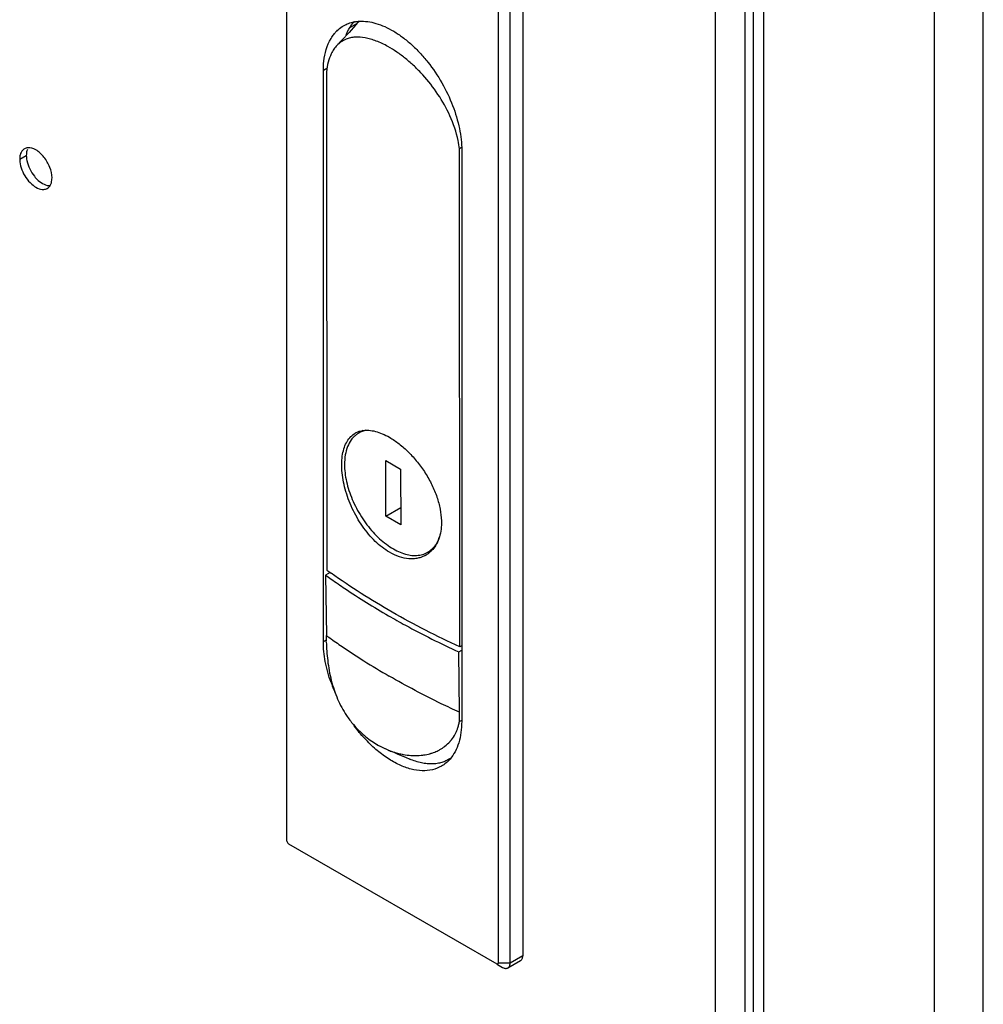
# Model space of a CAD drawing. Header units: inches. Extents: x 3 to 177, y 3 to 114.
# Tile 33 of 95: x 154.24 to 156.65, y 67.42 to 69.88. Entities that reach past the tile are written whole.
import ezdxf

# ---------------------------------------------------------------- set-up
doc = ezdxf.new("R2010")
doc.units = ezdxf.units.IN
doc.header["$LTSCALE"] = 9.973333
doc.header["$MEASUREMENT"] = 0
doc.layers.get('0').update_dxf_attribs({"linetype": 'CONTINUOUS'})
doc.layers.add('03_ALL_AXES', color=7, linetype='CONTINUOUS')

msp = doc.modelspace()

# ---------------------------------------------------------------- linework, layer by layer
at = {"color": 7, "linetype": 'Continuous'}
for p, q in [((156.525, 45.1869), (156.525, 89.278)), ((156.6466, 45.1869), (156.6466, 89.278)), ((155.9779, 87.9097), (155.9779, 49.1438)), ((156.0988, 49.1987), (156.0988, 84.3005)), ((156.0514, 84.2828), (156.0514, 49.1714)), ((156.0736, 49.1842), (156.0736, 84.2828)), ((154.909, 67.8269), (154.909, 70.5336)), ((155.4361, 70.2121), (155.4361, 67.5226)), ((155.4658, 67.5226), (155.4658, 70.2121)), ((155.4973, 70.2304), (155.4973, 67.5408)), ((155.0842, 69.8676), (155.0651, 69.8565)), ((155.0802, 69.8636), (155.0642, 69.8456)), ((155.0087, 69.7553), (154.9999, 69.7503)), ((154.9999, 68.3252), (154.9999, 69.7503)), ((155.0074, 69.747), (155.0084, 68.5035)), ((155.3445, 69.5581), (155.3396, 69.5552)), ((155.3406, 68.3117), (155.3396, 69.5552)), ((155.3451, 69.551), (155.3451, 68.1259)), ((155.0169, 68.4978), (155.0056, 68.4911)), ((155.0056, 68.4911), (155.0074, 68.3403)), ((154.9999, 68.3252), (155.0074, 68.3295)), ((155.3378, 68.2993), (155.3451, 68.3036)), ((155.3396, 68.1485), (155.3378, 68.2993)), ((155.3451, 68.3144), (155.3406, 68.3117)), ((155.3392, 68.1254), (155.3451, 68.129)), ((155.1898, 68.0452), (155.1902, 68.0451)), ((155.1899, 68.0452), (155.1902, 68.0451)), ((155.2185, 68.0408), (155.2191, 68.0407)), ((154.9127, 67.8205), (155.4324, 67.5205)), ((155.4973, 67.5408), (155.4658, 67.5226)), ((155.4342, 67.5194), (155.4472, 67.5119)), ((155.4658, 67.5226), (155.4361, 67.5226)), ((155.4603, 67.5106), (155.4919, 67.5288))]:
    msp.add_line(p, q, dxfattribs=at)
for points in [[(155.0642, 69.8456), (155.0454, 69.8252), (155.0339, 69.813)], [(155.1647, 68.0531), (155.1688, 68.0515), (155.1757, 68.0487), (155.1843, 68.0451), (155.1941, 68.041), (155.2048, 68.0364), (155.2156, 68.0318)]]:
    msp.add_lwpolyline(points, dxfattribs=at)
for centre, radius, start, end in [((155.1445, 69.811), 0.0915, 138.6581, 140.5313), ((155.094, 69.7823), 0.0911, 100.2145, 101.405), ((155.0969, 69.7853), 0.0899, 135.0097, 140.3881), ((155.1057, 68.7998), 0.0524, 111.1612, 120.0167), ((155.1063, 68.7984), 0.0539, 107.6529, 111.1676), ((155.1393, 68.8036), 0.0662, 139.5522, 140.5057), ((155.1379, 68.8048), 0.0643, 134.9149, 139.5617), ((155.2225, 68.5978), 0.066, 300.0571, 307.2904), ((155.9829, 69.8389), 1.6649, 234.0544, 234.6449), ((155.992, 69.8636), 1.6785, 234.1254, 234.5859), ((154.6266, 68.3357), 0.3808, 358.2441, 0.6882), ((155.9841, 69.6872), 1.6637, 234.0549, 234.5693), ((156.0109, 69.7252), 1.7102, 234.5747, 235.8298), ((156.0578, 69.7949), 1.7943, 235.8416, 237.7696), ((156.1186, 69.8922), 1.909, 237.7836, 240.0065), ((155.3909, 68.3549), 0.3945, 199.5497, 202.1051), ((155.403, 68.3598), 0.4076, 202.1107, 204.9052), ((154.9475, 68.144), 0.3922, 357.2868, 0.6521), ((155.2605, 68.2755), 0.2435, 213.5569, 220.3335), ((155.4058, 68.3592), 0.4097, 215.4185, 216.6591), ((155.2394, 68.141), 0.1009, 339.982, 340.8364), ((155.2404, 68.1406), 0.0999, 340.0211, 340.8851), ((155.2445, 68.1396), 0.0959, 307.7315, 318.3175), ((155.2445, 68.1396), 0.0959, 307.7187, 318.3126), ((155.2461, 68.138), 0.0937, 318.3763, 318.8414), ((155.2464, 68.1377), 0.0932, 318.3809, 318.8492), ((155.2463, 68.1378), 0.0934, 318.8512, 329.5351), ((155.2465, 68.1377), 0.0932, 318.8364, 329.5464), ((155.2396, 68.2449), 0.2059, 247.5065, 248.0506), ((155.2378, 68.2396), 0.2003, 247.4117, 247.9714), ((155.2391, 68.2437), 0.2046, 248.0505, 248.6671), ((155.2373, 68.2384), 0.1989, 247.9716, 248.6054), ((155.235, 68.2324), 0.1926, 248.5825, 256.4199), ((155.2329, 68.1628), 0.122, 285.6964, 286.6342), ((155.2332, 68.1618), 0.121, 285.6978, 286.6452), ((155.2332, 68.1617), 0.1209, 286.6336, 288.0626), ((155.2336, 68.1603), 0.1195, 286.6443, 288.0887), ((155.2428, 68.1417), 0.0986, 307.4566, 307.7478), ((155.2433, 68.141), 0.0977, 307.4562, 307.7505), ((155.2326, 68.2234), 0.1833, 256.604, 257.537), ((155.2323, 68.2219), 0.1817, 256.5746, 257.5147), ((155.2293, 68.2007), 0.1603, 266.1665, 266.3667), ((155.2296, 68.1805), 0.14, 275.7897, 276.0275), ((155.2296, 68.1803), 0.1398, 275.7931, 276.0671), ((155.2297, 68.1799), 0.1395, 276.0274, 276.3436), ((155.2297, 68.1797), 0.1393, 276.0671, 276.3486), ((155.2732, 68.0965), 0.0765, 302.8876, 304.2179)]:
    msp.add_arc(centre, radius, start, end, dxfattribs=at)
for points, knots in [([(155.0505, 69.862), (155.0544, 69.8643), (155.0627, 69.8682), (155.0715, 69.8707), (155.076, 69.8716)], [0, 0, 0, 0, 0.495527, 1, 1, 1, 1]), ([(155.0566, 69.839), (155.0577, 69.8418), (155.0623, 69.8525), (155.0684, 69.8626), (155.0739, 69.8692)], [0, 0, 0, 0, 0.261361, 1, 1, 1, 1]), ([(155.0779, 69.872), (155.0788, 69.8721), (155.0828, 69.8728), (155.0867, 69.8732), (155.0897, 69.8733)], [0, 0, 0, 0, 0.246977, 1, 1, 1, 1]), ([(155.0898, 69.8729), (155.089, 69.8722), (155.0856, 69.8693), (155.0824, 69.8661), (155.0802, 69.8636)], [0, 0, 0, 0, 0.252347, 1, 1, 1, 1]), ([(155.0897, 69.8733), (155.1036, 69.8741), (155.1257, 69.8707), (155.1539, 69.8601), (155.1762, 69.8483), (155.1984, 69.8333), (155.2202, 69.8153), (155.2412, 69.7945), (155.2678, 69.7634), (155.297, 69.7201), (155.3236, 69.6642), (155.3407, 69.6074), (155.3451, 69.5692), (155.3451, 69.551)], [0, 0, 0, 0, 0.09398, 0.146601, 0.203086, 0.263274, 0.326809, 0.393177, 0.46175, 0.602527, 0.743096, 0.877317, 1, 1, 1, 1]), ([(155.0191, 69.8305), (155.0197, 69.8316), (155.0224, 69.8358), (155.0253, 69.8398), (155.0276, 69.8426)], [0, 0, 0, 0, 0.254226, 1, 1, 1, 1]), ([(155.0333, 69.8488), (155.0346, 69.8501), (155.0399, 69.8551), (155.0458, 69.8593), (155.0505, 69.862)], [0, 0, 0, 0, 0.252775, 1, 1, 1, 1]), ([(154.9999, 69.7503), (154.9999, 69.758), (155.0013, 69.7855), (155.0088, 69.8134), (155.0191, 69.8305)], [0, 0, 0, 0, 0.276716, 1, 1, 1, 1]), ([(155.0565, 69.8284), (155.0523, 69.8267), (155.0441, 69.8224), (155.0371, 69.8164), (155.0339, 69.813)], [0, 0, 0, 0, 0.496817, 1, 1, 1, 1]), ([(155.161, 69.8102), (155.1517, 69.8154), (155.1375, 69.8223), (155.1182, 69.8288), (155.1006, 69.833), (155.0834, 69.8343), (155.0674, 69.8321), (155.06, 69.8298), (155.0565, 69.8284)], [0, 0, 0, 0, 0.294241, 0.429589, 0.557012, 0.789376, 0.896688, 1, 1, 1, 1]), ([(155.0196, 69.7923), (155.0164, 69.7856), (155.011, 69.7707), (155.0083, 69.7552), (155.0074, 69.747)], [0, 0, 0, 0, 0.473422, 1, 1, 1, 1]), ([(155.0339, 69.813), (155.031, 69.8101), (155.0257, 69.8035), (155.0215, 69.7962), (155.0196, 69.7923)], [0, 0, 0, 0, 0.486071, 1, 1, 1, 1]), ([(155.3158, 69.6371), (155.3074, 69.6558), (155.2872, 69.6918), (155.2556, 69.7321), (155.2274, 69.7609), (155.2058, 69.7799), (155.1838, 69.7965), (155.1686, 69.806), (155.161, 69.8102)], [0, 0, 0, 0, 0.261102, 0.522776, 0.649941, 0.772668, 0.8897, 1, 1, 1, 1]), ([(155.3396, 69.5552), (155.3387, 69.5619), (155.334, 69.59), (155.3247, 69.6173), (155.3158, 69.6371)], [0, 0, 0, 0, 0.238556, 1, 1, 1, 1]), ([(155.1651, 68.5479), (155.1521, 68.5554), (155.1337, 68.5699), (155.1123, 68.5929), (155.0971, 68.6128), (155.0835, 68.6345), (155.0717, 68.6574), (155.0619, 68.6811), (155.0543, 68.7049), (155.049, 68.7285), (155.046, 68.7512), (155.0455, 68.7726), (155.0474, 68.7922), (155.0518, 68.8097), (155.0585, 68.8246), (155.0677, 68.8368), (155.0754, 68.8428), (155.0795, 68.8452)], [0, 0, 0, 0, 0.129042, 0.198783, 0.270988, 0.34476, 0.419106, 0.492936, 0.56517, 0.634748, 0.700702, 0.762221, 0.818745, 0.870109, 0.916665, 0.959402, 1, 1, 1, 1]), ([(155.0899, 68.8498), (155.0906, 68.85), (155.0934, 68.8508), (155.0963, 68.8514), (155.0985, 68.8518)], [0, 0, 0, 0, 0.246976, 1, 1, 1, 1]), ([(155.0985, 68.8518), (155.1035, 68.8525), (155.1141, 68.8529), (155.1305, 68.85), (155.1477, 68.844), (155.1591, 68.8383), (155.1648, 68.835)], [0, 0, 0, 0, 0.216291, 0.453215, 0.714247, 1, 1, 1, 1]), ([(155.1648, 68.835), (155.1732, 68.8301), (155.1899, 68.8186), (155.2132, 68.7978), (155.2351, 68.7733), (155.2547, 68.746), (155.2711, 68.7167), (155.2837, 68.6865), (155.2918, 68.6563), (155.2942, 68.6362), (155.2944, 68.6265)], [0, 0, 0, 0, 0.114272, 0.237754, 0.367572, 0.500457, 0.633079, 0.762257, 0.885267, 1, 1, 1, 1]), ([(155.2944, 68.6265), (155.2946, 68.6194), (155.2941, 68.6058), (155.2901, 68.5864), (155.2833, 68.5693), (155.2766, 68.5594), (155.2729, 68.5551)], [0, 0, 0, 0, 0.277738, 0.535665, 0.775277, 1, 1, 1, 1]), ([(155.2556, 68.5407), (155.2525, 68.539), (155.2461, 68.5359), (155.2357, 68.5329), (155.2247, 68.5314), (155.2091, 68.5316), (155.1884, 68.5361), (155.1728, 68.5434), (155.1651, 68.5479)], [0, 0, 0, 0, 0.11114, 0.223889, 0.339726, 0.459942, 0.716842, 1, 1, 1, 1]), ([(155.2729, 68.5551), (155.2721, 68.5542), (155.2689, 68.5507), (155.2653, 68.5475), (155.2625, 68.5453)], [0, 0, 0, 0, 0.252893, 1, 1, 1, 1]), ([(155.3406, 68.3117), (155.283, 68.3383), (155.1728, 68.3946), (155.0683, 68.4608), (155.0193, 68.4957)], [0, 0, 0, 0, 0.513347, 1, 1, 1, 1]), ([(155.0195, 68.4811), (155.0308, 68.4731), (155.0774, 68.4409), (155.1255, 68.411), (155.1624, 68.3897)], [0, 0, 0, 0, 0.245139, 1, 1, 1, 1]), ([(155.1624, 68.3897), (155.1764, 68.3816), (155.2338, 68.3494), (155.2927, 68.32), (155.3378, 68.2993)], [0, 0, 0, 0, 0.245135, 1, 1, 1, 1]), ([(155.0191, 68.2228), (155.013, 68.24), (155.0037, 68.2736), (154.9999, 68.3085), (154.9999, 68.3252)], [0, 0, 0, 0, 0.52143, 1, 1, 1, 1]), ([(155.0073, 68.324), (155.0075, 68.3165), (155.0083, 68.3009), (155.0112, 68.2688), (155.0156, 68.2444), (155.0197, 68.2282)], [0, 0, 0, 0, 0.234028, 0.482528, 1, 1, 1, 1]), ([(155.0197, 68.2282), (155.0218, 68.2202), (155.0264, 68.2044), (155.0351, 68.1818), (155.0454, 68.1606), (155.0534, 68.1473), (155.0576, 68.1409)], [0, 0, 0, 0, 0.260368, 0.514558, 0.761098, 1, 1, 1, 1]), ([(155.3396, 68.1485), (155.3244, 68.1555), (155.2649, 68.1836), (155.2067, 68.2144), (155.1643, 68.2389)], [0, 0, 0, 0, 0.254867, 1, 1, 1, 1]), ([(155.3451, 68.1259), (155.3451, 68.1165), (155.344, 68.0984), (155.3386, 68.0728), (155.3296, 68.0504), (155.3209, 68.0375), (155.3161, 68.032)], [0, 0, 0, 0, 0.281377, 0.540748, 0.779022, 1, 1, 1, 1]), ([(155.3348, 68.1079), (155.3353, 68.1093), (155.3371, 68.115), (155.3385, 68.121), (155.3392, 68.1254)], [0, 0, 0, 0, 0.24905, 1, 1, 1, 1]), ([(155.3348, 68.1079), (155.3358, 68.1107), (155.3375, 68.1165), (155.3387, 68.1225), (155.3392, 68.1254)], [0, 0, 0, 0, 0.4983, 1, 1, 1, 1]), ([(155.0749, 68.1179), (155.0832, 68.1082), (155.0968, 68.0945), (155.1169, 68.0789), (155.1273, 68.0721), (155.1327, 68.0689)], [0, 0, 0, 0, 0.506358, 0.75439, 1, 1, 1, 1]), ([(155.2946, 68.0141), (155.2876, 68.0101), (155.2718, 68.0039), (155.2456, 68.0017), (155.2176, 68.0061), (155.1884, 68.0169), (155.159, 68.0337), (155.1299, 68.056), (155.1021, 68.0831), (155.0852, 68.1037), (155.0771, 68.1145)], [0, 0, 0, 0, 0.093835, 0.192829, 0.300874, 0.420076, 0.550884, 0.692448, 0.842972, 1, 1, 1, 1]), ([(155.3268, 68.0905), (155.3275, 68.0918), (155.3304, 68.0969), (155.3328, 68.1023), (155.3343, 68.1064)], [0, 0, 0, 0, 0.249264, 1, 1, 1, 1]), ([(155.3268, 68.0905), (155.3275, 68.0918), (155.3304, 68.0969), (155.3328, 68.1023), (155.3343, 68.1064)], [0, 0, 0, 0, 0.249285, 1, 1, 1, 1]), ([(155.1327, 68.0689), (155.135, 68.0675), (155.1441, 68.0623), (155.1536, 68.0577), (155.1608, 68.0547)], [0, 0, 0, 0, 0.250842, 1, 1, 1, 1]), ([(155.1327, 68.0689), (155.1372, 68.0662), (155.1464, 68.0611), (155.156, 68.0567), (155.1608, 68.0547)], [0, 0, 0, 0, 0.501676, 1, 1, 1, 1]), ([(155.1647, 68.0531), (155.1668, 68.0523), (155.175, 68.0493), (155.1835, 68.0467), (155.1899, 68.0452)], [0, 0, 0, 0, 0.250691, 1, 1, 1, 1]), ([(155.2451, 68.0413), (155.2468, 68.0415), (155.2539, 68.0424), (155.2608, 68.0439), (155.2659, 68.0453)], [0, 0, 0, 0, 0.250758, 1, 1, 1, 1]), ([(155.2451, 68.0413), (155.2468, 68.0415), (155.2539, 68.0424), (155.2608, 68.0439), (155.2659, 68.0453)], [0, 0, 0, 0, 0.250736, 1, 1, 1, 1]), ([(155.2707, 68.0468), (155.2721, 68.0472), (155.2775, 68.0491), (155.2827, 68.0514), (155.2865, 68.0533)], [0, 0, 0, 0, 0.250635, 1, 1, 1, 1]), ([(155.2707, 68.0468), (155.2721, 68.0472), (155.2775, 68.0491), (155.2827, 68.0514), (155.2865, 68.0533)], [0, 0, 0, 0, 0.250648, 1, 1, 1, 1]), ([(155.2866, 68.0533), (155.288, 68.054), (155.2936, 68.057), (155.299, 68.0605), (155.3028, 68.0634)], [0, 0, 0, 0, 0.25061, 1, 1, 1, 1]), ([(155.2866, 68.0533), (155.288, 68.054), (155.2936, 68.057), (155.299, 68.0605), (155.3028, 68.0634)], [0, 0, 0, 0, 0.250573, 1, 1, 1, 1]), ([(155.1931, 68.0445), (155.1952, 68.044), (155.2036, 68.0423), (155.2121, 68.0412), (155.2185, 68.0408)], [0, 0, 0, 0, 0.250645, 1, 1, 1, 1]), ([(155.1931, 68.0445), (155.1952, 68.044), (155.2036, 68.0423), (155.2121, 68.0412), (155.2185, 68.0408)], [0, 0, 0, 0, 0.250667, 1, 1, 1, 1]), ([(155.3147, 68.0323), (155.3118, 68.0304), (155.3055, 68.0269), (155.2951, 68.023), (155.2838, 68.0204), (155.2715, 68.0193), (155.2584, 68.0198), (155.2393, 68.0228), (155.225, 68.0277), (155.2156, 68.0318)], [0, 0, 0, 0, 0.102118, 0.208478, 0.320334, 0.438966, 0.565644, 0.701131, 1, 1, 1, 1]), ([(155.2191, 68.0407), (155.2211, 68.0406), (155.2294, 68.0402), (155.2376, 68.0405), (155.2437, 68.0412)], [0, 0, 0, 0, 0.250726, 1, 1, 1, 1]), ([(155.2191, 68.0407), (155.2211, 68.0406), (155.2294, 68.0402), (155.2376, 68.0405), (155.2437, 68.0412)], [0, 0, 0, 0, 0.250719, 1, 1, 1, 1]), ([(155.3161, 68.032), (155.313, 68.0284), (155.3063, 68.0218), (155.2986, 68.0164), (155.2946, 68.0141)], [0, 0, 0, 0, 0.504679, 1, 1, 1, 1]), ([(154.909, 67.8269), (154.909, 67.8256), (154.9099, 67.8231), (154.9116, 67.8211), (154.9127, 67.8205)], [0, 0, 0, 0, 0.500024, 1, 1, 1, 1]), ([(155.4919, 67.5288), (155.4928, 67.5293), (155.4944, 67.5307), (155.4961, 67.5335), (155.4971, 67.537), (155.4973, 67.5395), (155.4973, 67.5408)], [0, 0, 0, 0, 0.217752, 0.4509, 0.71047, 1, 1, 1, 1]), ([(155.4324, 67.5205), (155.4328, 67.5202), (155.4337, 67.5199), (155.4351, 67.5201), (155.436, 67.5212), (155.4361, 67.5221), (155.4361, 67.5226)], [0, 0, 0, 0, 0.274999, 0.500014, 0.725013, 1, 1, 1, 1]), ([(155.4472, 67.5119), (155.4484, 67.5112), (155.4507, 67.5101), (155.4542, 67.5093), (155.4575, 67.5094), (155.4595, 67.5101), (155.4603, 67.5106)], [0, 0, 0, 0, 0.289535, 0.549106, 0.782249, 1, 1, 1, 1]), ([(155.4603, 67.5106), (155.4612, 67.5111), (155.4628, 67.5125), (155.4645, 67.5153), (155.4656, 67.5188), (155.4658, 67.5213), (155.4658, 67.5226)], [0, 0, 0, 0, 0.21775, 0.450893, 0.710464, 1, 1, 1, 1])]:
    msp.add_open_spline(points, degree=3, knots=knots, dxfattribs=at)
msp.add_open_spline([(155.2865, 68.0533), (155.2866, 68.0533), (155.2866, 68.0533), (155.2866, 68.0533)], degree=3, dxfattribs=at)
msp.add_open_spline([(155.2865, 68.0533), (155.2866, 68.0533), (155.2866, 68.0533), (155.2866, 68.0533)], degree=3, dxfattribs=at)
at = {"layer": '03_ALL_AXES', "color": 7, "linetype": 'Continuous'}
for p, q in [((154.2422, 69.5288), (154.2587, 69.5383)), ((154.3181, 69.4631), (154.32, 69.467)), ((155.0927, 68.8505), (155.0938, 68.8489)), ((155.0986, 68.8517), (155.0936, 68.8488)), ((155.1556, 68.7771), (155.1927, 68.7557)), ((155.1557, 68.6379), (155.1556, 68.7771)), ((155.1927, 68.7557), (155.1928, 68.6165)), ((155.1557, 68.6379), (155.1928, 68.6594)), ((155.1928, 68.6165), (155.1557, 68.6379)), ((155.2728, 68.5552), (155.2603, 68.548))]:
    msp.add_line(p, q, dxfattribs=at)
for centre, start, end in [((155.117, 68.7959), 120.0591, 126.9332), ((155.2315, 68.5978), 293.1619, 300.0314)]:
    msp.add_arc(centre, 0.0575, start, end, dxfattribs=at)
for points in [[(154.2476, 69.5489), (154.2463, 69.5471), (154.2453, 69.5451), (154.2445, 69.543)], [(154.254, 69.5549), (154.2515, 69.5534), (154.2493, 69.5513), (154.2476, 69.5489)], [(154.2623, 69.5575), (154.2594, 69.5572), (154.2565, 69.5563), (154.254, 69.5549)], [(154.3026, 69.4536), (154.3055, 69.4538), (154.3085, 69.4547), (154.311, 69.4562)], [(154.311, 69.4562), (154.3139, 69.4578), (154.3163, 69.4603), (154.3181, 69.4631)]]:
    msp.add_open_spline(points, degree=3, dxfattribs=at)
for points, knots in [([(154.2614, 69.5536), (154.261, 69.5525), (154.2593, 69.5476), (154.2587, 69.5423), (154.2587, 69.5383)], [0, 0, 0, 0, 0.23253, 1, 1, 1, 1]), ([(154.3228, 69.4823), (154.3228, 69.4912), (154.3184, 69.51), (154.3042, 69.5343), (154.2854, 69.5524), (154.2693, 69.5581), (154.2623, 69.5575)], [0, 0, 0, 0, 0.258396, 0.541454, 0.799848, 1, 1, 1, 1]), ([(154.2445, 69.543), (154.2441, 69.5419), (154.2427, 69.5373), (154.2422, 69.5325), (154.2422, 69.5288)], [0, 0, 0, 0, 0.234089, 1, 1, 1, 1]), ([(154.2422, 69.5288), (154.2422, 69.5267), (154.2427, 69.5177), (154.2451, 69.5089), (154.2476, 69.5024)], [0, 0, 0, 0, 0.231048, 1, 1, 1, 1]), ([(154.2587, 69.5383), (154.2587, 69.534), (154.261, 69.5153), (154.2698, 69.4977), (154.2788, 69.4864)], [0, 0, 0, 0, 0.228716, 1, 1, 1, 1]), ([(154.2476, 69.5024), (154.2528, 69.4889), (154.2667, 69.4672), (154.2916, 69.4526), (154.3026, 69.4536)], [0, 0, 0, 0, 0.566131, 1, 1, 1, 1]), ([(154.2788, 69.4864), (154.2818, 69.4827), (154.2924, 69.4714), (154.3081, 69.4621), (154.3191, 69.4631)], [0, 0, 0, 0, 0.298288, 1, 1, 1, 1]), ([(154.32, 69.467), (154.3205, 69.4681), (154.3222, 69.473), (154.3228, 69.4783), (154.3228, 69.4823)], [0, 0, 0, 0, 0.23253, 1, 1, 1, 1]), ([(155.0824, 68.8418), (155.08, 68.84), (155.0754, 68.836), (155.0673, 68.8263), (155.0593, 68.8113), (155.0538, 68.7902), (155.0527, 68.775), (155.0527, 68.767)], [0, 0, 0, 0, 0.107799, 0.218502, 0.453372, 0.712886, 1, 1, 1, 1]), ([(155.1059, 68.8523), (155.1028, 68.8517), (155.0966, 68.8499), (155.0909, 68.8472), (155.0882, 68.8456)], [0, 0, 0, 0, 0.504379, 1, 1, 1, 1]), ([(155.0527, 68.767), (155.0527, 68.7601), (155.0536, 68.7458), (155.0574, 68.7241), (155.0635, 68.7019), (155.0747, 68.672), (155.0936, 68.6361), (155.1178, 68.6039), (155.1397, 68.5818), (155.1566, 68.5677), (155.1739, 68.5563), (155.1912, 68.5476), (155.2082, 68.542), (155.2246, 68.5395), (155.2401, 68.5403), (155.2497, 68.543), (155.2541, 68.5449)], [0, 0, 0, 0, 0.061727, 0.127311, 0.196051, 0.267177, 0.412728, 0.556299, 0.62503, 0.690577, 0.752294, 0.809749, 0.862799, 0.911666, 0.957018, 1, 1, 1, 1]), ([(155.2603, 68.548), (155.2641, 68.5502), (155.2714, 68.5556), (155.2804, 68.5663), (155.2875, 68.5792), (155.2907, 68.5888), (155.292, 68.5938)], [0, 0, 0, 0, 0.231965, 0.471853, 0.726305, 1, 1, 1, 1])]:
    msp.add_open_spline(points, degree=3, knots=knots, dxfattribs=at)

doc.saveas('drawing.dxf')
